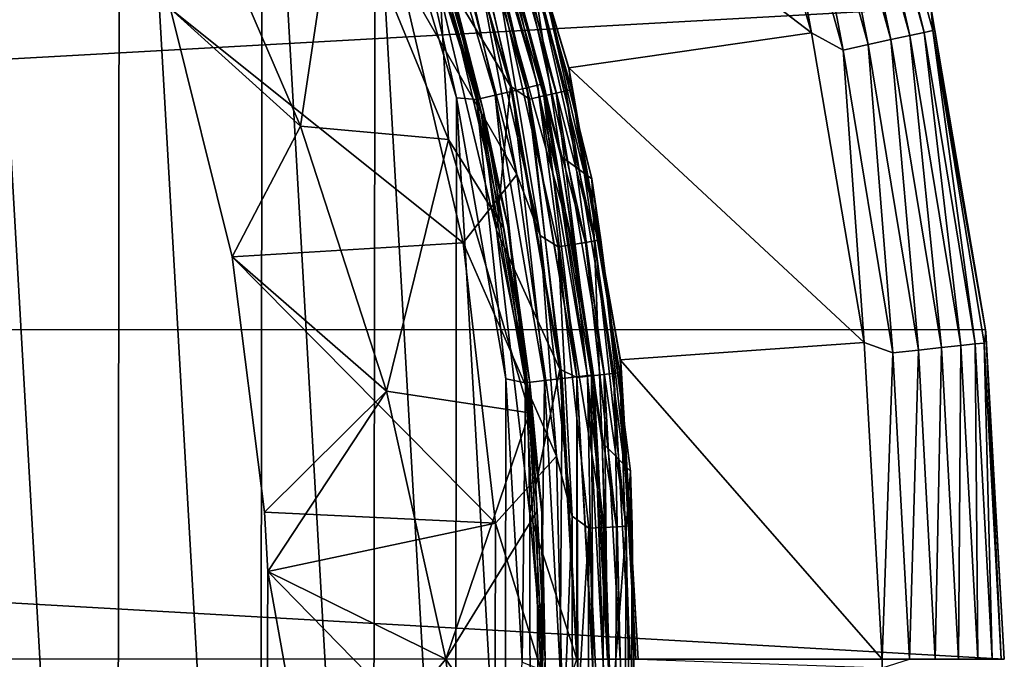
# Model space of a CAD drawing. Header units: metres. Extents: x -24 to 24, y -207 to 24.
# Tile 47 of 59: x 16 to 24, y 0 to 5. Entities that reach past the tile are written whole.
import ezdxf

# ---------------------------------------------------------------- set-up
doc = ezdxf.new("R2010")
doc.units = ezdxf.units.M
doc.layers.add('solid_12421093', color=7, linetype='CONTINUOUS')

msp = doc.modelspace()

# ---------------------------------------------------------------- linework, layer by layer
at = {"layer": 'solid_12421093'}
for points in [[(15.363675, 12.869987, 325.852448), (15.325694, -12.911838, 325.85318), (16.732117, -11.037485, 325.825012)], [(15.363675, 12.869987, 325.852448), (16.732117, -11.037485, 325.825012), (16.756567, 10.99761, 325.824493)], [(16.756567, 10.99761, 325.824493), (16.732117, -11.037485, 325.825012), (17.903967, -9.016746, 325.799622)], [(16.756567, 10.99761, 325.824493), (17.903967, -9.016746, 325.799622), (17.923458, 8.97809, 325.799194)], [(17.923458, 8.97809, 325.799194), (17.903967, -9.016746, 325.799622), (18.828417, -6.883923, 325.778412)], [(17.923458, 8.97809, 325.799194), (18.828417, -6.883923, 325.778412), (18.846983, 6.831898, 325.777954)], [(22.419647, 5.133508), (21.697334, 7.6267), (19.728989, 7.192601)], [(22.006895, 7.414987, -0.025072), (21.697334, 7.6267), (22.419647, 5.133508)], [(22.537325, 7.593709, -0.377037), (22.387207, 7.543128, -0.218448), (23.071527, 5.078427, -0.218448)], [(22.650198, 7.63174, -0.566925), (22.537325, 7.593709, -0.377037), (23.226234, 5.112481, -0.377037)], [(23.226234, 5.112481, -0.377037), (22.537325, 7.593709, -0.377037), (23.071527, 5.078427, -0.218448)], [(22.720152, 7.655311, -0.778573), (22.650198, 7.63174, -0.566925), (23.342558, 5.138085, -0.566925)], [(23.342558, 5.138085, -0.566925), (22.650198, 7.63174, -0.566925), (23.226234, 5.112481, -0.377037)], [(23.41465, 5.153955, -0.778573), (22.720152, 7.655311, -0.778573), (23.342558, 5.138085, -0.566925)], [(23.400629, 5.330157, -1), (22.720152, 7.655311, -0.778573), (23.41465, 5.153955, -0.778573)], [(22.387207, 7.543128, -0.218448), (22.207386, 7.48254, -0.099129), (22.886209, 5.037636, -0.099129)], [(23.071527, 5.078427, -0.218448), (22.387207, 7.543128, -0.218448), (22.886209, 5.037636, -0.099129)], [(22.207386, 7.48254, -0.099129), (22.006895, 7.414987, -0.025072), (22.679592, 4.992156, -0.025072)], [(22.886209, 5.037636, -0.099129), (22.207386, 7.48254, -0.099129), (22.679592, 4.992156, -0.025072)], [(22.679592, 4.992156, -0.025072), (22.006895, 7.414987, -0.025072), (22.419647, 5.133508)], [(20.432632, 4.848017), (19.728989, 7.192601), (19.733545, 7.182423, 297)], [(22.419647, 5.133508), (19.728989, 7.192601), (20.432632, 4.848017)], [(20.433943, 4.842933, 297), (19.733545, 7.182423, 297), (19.805597, 6.930278, 297.128906)], [(20.432632, 4.848017), (19.733545, 7.182423, 297), (20.433943, 4.842933, 297)], [(19.40797, 6.989988, 325.481995), (20.090321, 4.684424, 325.465179), (19.490786, 7.021084, 325.332611)], [(19.490786, 7.021084, 325.332611), (20.176044, 4.705255, 325.315613), (19.5378, 7.039393, 325.173553)], [(20.090321, 4.684424, 325.465179), (20.176044, 4.705255, 325.315613), (19.490786, 7.021084, 325.332611)], [(19.5378, 7.039393, 325.173553), (20.224712, 4.71753, 325.156494), (19.765825, 6.417624, 325.029388)], [(20.176044, 4.705255, 325.315613), (20.224712, 4.71753, 325.156494), (19.5378, 7.039393, 325.173553)], [(19.155867, 6.897514, 325.702118), (19.829376, 4.622557, 325.685699), (19.293242, 6.947666, 325.608582)], [(19.954346, 4.697986, 297.5), (19.274887, 6.975869, 297.5), (19.301783, 5.781861, 297.5)], [(19.471756, 6.813462, 297.482971), (19.274887, 6.975869, 297.5), (19.954346, 4.697986, 297.5)], [(19.293242, 6.947666, 325.608582), (19.971567, 4.656105, 325.591919), (19.40797, 6.989988, 325.481995)], [(19.829376, 4.622557, 325.685699), (19.971567, 4.656105, 325.591919), (19.293242, 6.947666, 325.608582)], [(19.971567, 4.656105, 325.591919), (20.090321, 4.684424, 325.465179), (19.40797, 6.989988, 325.481995)], [(19.008112, 6.843921, 325.757996), (19.676441, 4.586696, 325.741821), (19.155867, 6.897514, 325.702118)], [(19.676441, 4.586696, 325.741821), (19.829376, 4.622557, 325.685699), (19.155867, 6.897514, 325.702118)], [(19.683496, 6.887553, 297.353363), (19.585686, 6.853328, 297.432953), (20.229864, 4.617334, 297.432953)], [(19.758507, 6.913801, 297.249664), (19.683496, 6.887553, 297.353363), (20.330893, 4.640393, 297.353363)], [(20.330893, 4.640393, 297.353363), (19.683496, 6.887553, 297.353363), (20.229864, 4.617334, 297.432953)], [(19.805597, 6.930278, 297.128906), (19.758507, 6.913801, 297.249664), (20.408369, 4.658077, 297.249664)], [(20.408369, 4.658077, 297.249664), (19.758507, 6.913801, 297.249664), (20.330893, 4.640393, 297.353363)], [(20.457008, 4.669178, 297.128906), (19.805597, 6.930278, 297.128906), (20.408369, 4.658077, 297.249664)], [(20.433943, 4.842933, 297), (19.805597, 6.930278, 297.128906), (20.457008, 4.669178, 297.128906)], [(18.846983, 6.831898, 325.777954), (18.828417, -6.883923, 325.778412), (19.503794, -4.642883, 325.762207)], [(18.846983, 6.831898, 325.777954), (19.514475, 4.600313, 325.761963), (19.008112, 6.843921, 325.757996)], [(18.846983, 6.831898, 325.777954), (19.503794, -4.642883, 325.762207), (19.514475, 4.600313, 325.761963)], [(19.514475, 4.600313, 325.761963), (19.676441, 4.586696, 325.741821), (19.008112, 6.843921, 325.757996)], [(19.585686, 6.853328, 297.432953), (19.471756, 6.813462, 297.482971), (20.112186, 4.590476, 297.482971)], [(20.112186, 4.590476, 297.482971), (19.471756, 6.813462, 297.482971), (19.954346, 4.697986, 297.5)], [(20.229864, 4.617334, 297.432953), (19.585686, 6.853328, 297.432953), (20.112186, 4.590476, 297.482971)], [(19.085991, 6.678477, 297.529297), (19.383825, 5.859162, 297.600006), (19.713736, 4.499531, 297.529297)], [(19.301783, 5.781861, 297.5), (19.085991, 6.678477, 297.529297), (19.713736, 4.499531, 297.529297)], [(19.10445, 6.684937, 297.838165), (19.359274, 5.807847, 297.931915), (19.732801, 4.503883, 297.838165)], [(19.10445, 6.684937, 297.838165), (19.732801, 4.503883, 297.838165), (19.399288, 5.807765, 297.73999)], [(18.234892, 4.370033, 300.813782), (17.321171, 6.491983, 301.223541), (17.172295, 5.331779, 302)], [(18.546156, 6.450302, 299.197601), (17.321171, 6.491983, 301.223541), (18.234892, 4.370033, 300.813782)], [(19.447083, 4.261453, 298.624756), (18.546156, 6.450302, 299.197601), (18.234892, 4.370033, 300.813782)], [(19.359274, 5.807847, 297.931915), (18.546156, 6.450302, 299.197601), (19.447083, 4.261453, 298.624756)], [(19.765825, 6.417624, 325.029388), (20.368597, 4.122992, 325.015472), (20.033474, 6.282918, 300.504364)], [(20.224712, 4.71753, 325.156494), (20.368597, 4.122992, 325.015472), (19.765825, 6.417624, 325.029388)], [(19.424822, 6.231624, 300), (20.008244, 3.973537, 300), (19.042685, 5.650263, 302)], [(19.682127, 5.714797, 300), (20.008244, 3.973537, 300), (19.424822, 6.231624, 300)], [(20.179203, 5.739784, 300.374603), (20.033474, 6.282918, 300.504364), (20.62277, 3.939099, 300.504364)], [(20.368597, 4.122992, 325.015472), (20.62277, 3.939099, 300.504364), (20.033474, 6.282918, 300.504364)], [(19.900768, 3.530628, 297.932312), (19.359274, 5.807847, 297.931915), (19.447083, 4.261453, 298.624756)], [(19.732801, 4.503883, 297.838165), (19.359274, 5.807847, 297.931915), (19.900768, 3.530628, 297.932312)], [(19.932106, 3.574023, 297.600006), (19.383825, 5.859162, 297.600006), (19.399288, 5.807765, 297.73999)], [(19.713736, 4.499531, 297.529297), (19.383825, 5.859162, 297.600006), (19.932106, 3.574023, 297.600006)], [(19.732801, 4.503883, 297.838165), (19.942356, 3.516376, 297.73999), (19.399288, 5.807765, 297.73999)], [(19.932106, 3.574023, 297.600006), (19.399288, 5.807765, 297.73999), (19.942356, 3.516376, 297.73999)], [(19.839897, 3.518155, 297.5), (19.301783, 5.781861, 297.5), (19.713736, 4.499531, 297.529297)], [(19.954346, 4.697986, 297.5), (19.301783, 5.781861, 297.5), (19.839897, 3.518155, 297.5)], [(20.055368, 5.704561, 300.148193), (20.131718, 5.726278, 300.252869), (20.647282, 3.43017, 300.252869)], [(20.131718, 5.726278, 300.252869), (20.179203, 5.739784, 300.374603), (20.695982, 3.438261, 300.374603)], [(20.647282, 3.43017, 300.252869), (20.131718, 5.726278, 300.252869), (20.695982, 3.438261, 300.374603)], [(20.695982, 3.438261, 300.374603), (20.179203, 5.739784, 300.374603), (20.62277, 3.939099, 300.504364)], [(17.172295, 5.331779, 302), (19.042685, 5.650263, 302), (19.568172, 3.412658, 302)], [(20.008244, 3.973537, 300), (19.568172, 3.412658, 302), (19.042685, 5.650263, 302)], [(19.682127, 5.714797, 300), (20.198736, 3.472179, 300), (20.008244, 3.973537, 300)], [(19.838793, 5.642958, 300.017212), (20.198736, 3.472179, 300), (19.682127, 5.714797, 300)], [(19.838793, 5.642958, 300.017212), (19.955427, 5.676134, 300.06778), (20.466476, 3.400133, 300.06778)], [(19.955427, 5.676134, 300.06778), (20.055368, 5.704561, 300.148193), (20.568977, 3.417162, 300.148193)], [(20.466476, 3.400133, 300.06778), (19.955427, 5.676134, 300.06778), (20.568977, 3.417162, 300.148193)], [(20.568977, 3.417162, 300.148193), (20.055368, 5.704561, 300.148193), (20.647282, 3.43017, 300.252869)], [(20.346855, 3.38026, 300.017212), (20.198736, 3.472179, 300), (19.838793, 5.642958, 300.017212)], [(20.346855, 3.38026, 300.017212), (19.838793, 5.642958, 300.017212), (20.466476, 3.400133, 300.06778)], [(23.398376, 5.339491, -4), (-23.845577, 2.712682, -4), (-23.392511, 5.364954, -4)], [(23.846842, 2.700126, -4), (-23.845577, 2.712682, -4), (23.398376, 5.339491, -4)], [(17.676981, 3.299064, 302), (17.172295, 5.331779, 302), (19.568172, 3.412658, 302)], [(18.234892, 4.370033, 300.813782), (17.172295, 5.331779, 302), (17.676981, 3.299064, 302)], [(23.846842, 2.700126, -4), (23.398376, 5.339491, -4), (23.400629, 5.330157, -1)], [(23.849686, 2.681875, -1), (23.400629, 5.330157, -1), (23.41465, 5.153955, -0.778573)], [(23.846842, 2.700126, -4), (23.400629, 5.330157, -1), (23.849686, 2.681875, -1)], [(22.852272, 2.596781), (22.419647, 5.133508), (20.432632, 4.848017)], [(22.679592, 4.992156, -0.025072), (22.419647, 5.133508), (22.852272, 2.596781)], [(23.226234, 5.112481, -0.377037), (23.071527, 5.078427, -0.218448), (23.485357, 2.554186, -0.218448)], [(23.342558, 5.138085, -0.566925), (23.226234, 5.112481, -0.377037), (23.642838, 2.571314, -0.377037)], [(23.642838, 2.571314, -0.377037), (23.226234, 5.112481, -0.377037), (23.485357, 2.554186, -0.218448)], [(23.41465, 5.153955, -0.778573), (23.342558, 5.138085, -0.566925), (23.761248, 2.584191, -0.566925)], [(23.761248, 2.584191, -0.566925), (23.342558, 5.138085, -0.566925), (23.642838, 2.571314, -0.377037)], [(23.834633, 2.592173, -0.778573), (23.41465, 5.153955, -0.778573), (23.761248, 2.584191, -0.566925)], [(23.849686, 2.681875, -1), (23.41465, 5.153955, -0.778573), (23.834633, 2.592173, -0.778573)], [(22.886209, 5.037636, -0.099129), (22.679592, 4.992156, -0.025072), (23.08639, 2.510796, -0.025072)], [(23.071527, 5.078427, -0.218448), (22.886209, 5.037636, -0.099129), (23.296715, 2.53367, -0.099129)], [(23.296715, 2.53367, -0.099129), (22.886209, 5.037636, -0.099129), (23.08639, 2.510796, -0.025072)], [(23.485357, 2.554186, -0.218448), (23.071527, 5.078427, -0.218448), (23.296715, 2.53367, -0.099129)], [(23.08639, 2.510796, -0.025072), (22.679592, 4.992156, -0.025072), (22.852272, 2.596781)], [(20.855095, 2.453964), (20.432632, 4.848017), (20.433943, 4.842933, 297)], [(22.852272, 2.596781), (20.432632, 4.848017), (20.855095, 2.453964)], [(20.858006, 2.437951, 297), (20.433943, 4.842933, 297), (20.457008, 4.669178, 297.128906)], [(20.855095, 2.453964), (20.433943, 4.842933, 297), (20.858006, 2.437951, 297)], [(20.360903, 2.377885, 297.5), (19.954346, 4.697986, 297.5), (19.839897, 3.518155, 297.5)], [(20.112186, 4.590476, 297.482971), (19.954346, 4.697986, 297.5), (20.360903, 2.377885, 297.5)], [(19.971567, 4.656105, 325.591919), (20.378283, 2.301129, 325.581665), (20.090321, 4.684424, 325.465179)], [(20.090321, 4.684424, 325.465179), (20.499441, 2.315059, 325.454803), (20.176044, 4.705255, 325.315613)], [(20.378283, 2.301129, 325.581665), (20.499441, 2.315059, 325.454803), (20.090321, 4.684424, 325.465179)], [(20.176044, 4.705255, 325.315613), (20.58691, 2.325339, 325.305176), (20.224712, 4.71753, 325.156494)], [(20.499441, 2.315059, 325.454803), (20.58691, 2.325339, 325.305176), (20.176044, 4.705255, 325.315613)], [(20.224712, 4.71753, 325.156494), (20.636572, 2.331413, 325.145996), (20.368597, 4.122992, 325.015472)], [(20.58691, 2.325339, 325.305176), (20.636572, 2.331413, 325.145996), (20.224712, 4.71753, 325.156494)], [(19.514475, 4.600313, 325.761963), (19.503794, -4.642883, 325.762207), (19.911051, -2.353869, 325.752167)], [(19.514475, 4.600313, 325.761963), (19.917149, 2.298807, 325.752014), (19.676441, 4.586696, 325.741821)], [(19.514475, 4.600313, 325.761963), (19.911051, -2.353869, 325.752167), (19.917149, 2.298807, 325.752014)], [(19.676441, 4.586696, 325.741821), (20.077179, 2.267008, 325.731873), (19.829376, 4.622557, 325.685699)], [(19.829376, 4.622557, 325.685699), (20.233213, 2.284646, 325.675598), (19.971567, 4.656105, 325.591919)], [(20.077179, 2.267008, 325.731873), (20.233213, 2.284646, 325.675598), (19.829376, 4.622557, 325.685699)], [(20.233213, 2.284646, 325.675598), (20.378283, 2.301129, 325.581665), (19.971567, 4.656105, 325.591919)], [(20.229864, 4.617334, 297.432953), (20.112186, 4.590476, 297.482971), (20.499697, 2.309761, 297.482971)], [(20.330893, 4.640393, 297.353363), (20.229864, 4.617334, 297.432953), (20.61964, 2.323276, 297.432953)], [(20.61964, 2.323276, 297.432953), (20.229864, 4.617334, 297.432953), (20.499697, 2.309761, 297.482971)], [(20.408369, 4.658077, 297.249664), (20.330893, 4.640393, 297.353363), (20.722614, 2.334878, 297.353363)], [(20.722614, 2.334878, 297.353363), (20.330893, 4.640393, 297.353363), (20.61964, 2.323276, 297.432953)], [(20.457008, 4.669178, 297.128906), (20.408369, 4.658077, 297.249664), (20.801586, 2.343776, 297.249664)], [(20.801586, 2.343776, 297.249664), (20.408369, 4.658077, 297.249664), (20.722614, 2.334878, 297.353363)], [(20.85116, 2.349362, 297.128906), (20.457008, 4.669178, 297.128906), (20.801586, 2.343776, 297.249664)], [(20.858006, 2.437951, 297), (20.457008, 4.669178, 297.128906), (20.85116, 2.349362, 297.128906)], [(19.917149, 2.298807, 325.752014), (20.077179, 2.267008, 325.731873), (19.676441, 4.586696, 325.741821)], [(20.499697, 2.309761, 297.482971), (20.112186, 4.590476, 297.482971), (20.360903, 2.377885, 297.5)], [(19.713736, 4.499531, 297.529297), (19.932106, 3.574023, 297.600006), (20.093567, 2.264001, 297.529297)], [(19.839897, 3.518155, 297.5), (19.713736, 4.499531, 297.529297), (20.093567, 2.264001, 297.529297)], [(19.732801, 4.503883, 297.838165), (19.900768, 3.530628, 297.932312), (20.113001, 2.266191, 297.838165)], [(19.732801, 4.503883, 297.838165), (20.113001, 2.266191, 297.838165), (19.942356, 3.516376, 297.73999)], [(18.939293, 2.197919, 300.274139), (18.234892, 4.370033, 300.813782), (17.676981, 3.299064, 302)], [(19.447083, 4.261453, 298.624756), (18.234892, 4.370033, 300.813782), (18.939293, 2.197919, 300.274139)], [(20.110872, 2.019537, 297.931152), (19.447083, 4.261453, 298.624756), (18.939293, 2.197919, 300.274139)], [(19.900768, 3.530628, 297.932312), (19.447083, 4.261453, 298.624756), (20.110872, 2.019537, 297.931152)], [(20.368597, 4.122992, 325.015472), (20.705622, 1.777342, 325.007355), (20.62277, 3.939099, 300.504364)], [(20.636572, 2.331413, 325.145996), (20.705622, 1.777342, 325.007355), (20.368597, 4.122992, 325.015472)], [(20.008244, 3.973537, 300), (20.33194, 1.664127, 300), (19.568172, 3.412658, 302)], [(20.198736, 3.472179, 300), (20.33194, 1.664127, 300), (20.008244, 3.973537, 300)], [(20.695982, 3.438261, 300.374603), (20.62277, 3.939099, 300.504364), (20.938816, 1.543087, 300.504364)], [(20.705622, 1.777342, 325.007355), (20.938816, 1.543087, 300.504364), (20.62277, 3.939099, 300.504364)], [(20.211952, 1.24075, 297.600006), (19.932106, 3.574023, 297.600006), (19.942356, 3.516376, 297.73999)], [(20.093567, 2.264001, 297.529297), (19.932106, 3.574023, 297.600006), (20.211952, 1.24075, 297.600006)], [(20.113962, 1.193668, 297.5), (19.839897, 3.518155, 297.5), (20.093567, 2.264001, 297.529297)], [(20.360903, 2.377885, 297.5), (19.839897, 3.518155, 297.5), (20.113962, 1.193668, 297.5)], [(20.113001, 2.266191, 297.838165), (19.900768, 3.530628, 297.932312), (20.110872, 2.019537, 297.931152)], [(20.113001, 2.266191, 297.838165), (20.21574, 1.177433, 297.73999), (19.942356, 3.516376, 297.73999)], [(20.211952, 1.24075, 297.600006), (19.942356, 3.516376, 297.73999), (20.21574, 1.177433, 297.73999)], [(20.198736, 3.472179, 300), (20.46158, 1.173293, 300), (20.33194, 1.664127, 300)], [(20.346855, 3.38026, 300.017212), (20.46158, 1.173293, 300), (20.198736, 3.472179, 300)], [(17.676981, 3.299064, 302), (19.568172, 3.412658, 302), (19.832102, 1.11565, 302)], [(20.33194, 1.664127, 300), (19.832102, 1.11565, 302), (19.568172, 3.412658, 302)], [(20.346855, 3.38026, 300.017212), (20.466476, 3.400133, 300.06778), (20.718801, 1.08115, 300.06778)], [(20.466476, 3.400133, 300.06778), (20.568977, 3.417162, 300.148193), (20.822565, 1.086564, 300.148193)], [(20.718801, 1.08115, 300.06778), (20.466476, 3.400133, 300.06778), (20.822565, 1.086564, 300.148193)], [(20.568977, 3.417162, 300.148193), (20.647282, 3.43017, 300.252869), (20.901834, 1.090701, 300.252869)], [(20.822565, 1.086564, 300.148193), (20.568977, 3.417162, 300.148193), (20.901834, 1.090701, 300.252869)], [(20.647282, 3.43017, 300.252869), (20.695982, 3.438261, 300.374603), (20.951136, 1.093274, 300.374603)], [(20.901834, 1.090701, 300.252869), (20.647282, 3.43017, 300.252869), (20.951136, 1.093274, 300.374603)], [(20.951136, 1.093274, 300.374603), (20.695982, 3.438261, 300.374603), (20.938816, 1.543087, 300.504364)], [(20.597706, 1.074831, 300.017212), (20.46158, 1.173293, 300), (20.346855, 3.38026, 300.017212)], [(20.597706, 1.074831, 300.017212), (20.346855, 3.38026, 300.017212), (20.718801, 1.08115, 300.06778)], [(17.940701, 1.207119, 302), (17.676981, 3.299064, 302), (19.832102, 1.11565, 302)], [(18.939293, 2.197919, 300.274139), (17.676981, 3.299064, 302), (17.940701, 1.207119, 302)], [(-23.845577, 2.712682, -4), (24, 0, -4), (-24, 0, -4)], [(23.846842, 2.700126, -4), (24, 0, -4), (-23.845577, 2.712682, -4)], [(23.849686, 2.681875, -1), (23.834633, 2.592173, -0.778573), (23.975178, 0, -0.778573)], [(23.846842, 2.700126, -4), (23.849686, 2.681875, -1), (24, 0, -1)], [(23.846842, 2.700126, -4), (24, 0, -1), (24, 0, -4)], [(24, 0, -1), (23.849686, 2.681875, -1), (23.975178, 0, -0.778573)], [(22.999884, 0.00226), (22.852272, 2.596781), (20.855095, 2.453964)], [(23.08639, 2.510796, -0.025072), (22.852272, 2.596781), (22.999884, 0.00226)], [(23.761248, 2.584191, -0.566925), (23.642838, 2.571314, -0.377037), (23.782251, 0, -0.377037)], [(23.834633, 2.592173, -0.778573), (23.761248, 2.584191, -0.566925), (23.901358, 0, -0.566925)], [(23.901358, 0, -0.566925), (23.761248, 2.584191, -0.566925), (23.782251, 0, -0.377037)], [(23.975178, 0, -0.778573), (23.834633, 2.592173, -0.778573), (23.901358, 0, -0.566925)], [(23.222521, 0, -0.025072), (23.08639, 2.510796, -0.025072), (22.999884, 0.00226)], [(23.296715, 2.53367, -0.099129), (23.08639, 2.510796, -0.025072), (23.222521, 0, -0.025072)], [(23.434086, 0, -0.099129), (23.296715, 2.53367, -0.099129), (23.222521, 0, -0.025072)], [(23.485357, 2.554186, -0.218448), (23.296715, 2.53367, -0.099129), (23.434086, 0, -0.099129)], [(23.62384, 0, -0.218448), (23.485357, 2.554186, -0.218448), (23.434086, 0, -0.099129)], [(23.642838, 2.571314, -0.377037), (23.485357, 2.554186, -0.218448), (23.62384, 0, -0.218448)], [(23.782251, 0, -0.377037), (23.642838, 2.571314, -0.377037), (23.62384, 0, -0.218448)], [(20.858006, 2.437951, 297), (20.85116, 2.349362, 297.128906), (20.983099, 0, 297.128906)], [(20.855095, 2.453964), (20.858006, 2.437951, 297), (21, 0, 297)], [(20.855095, 2.453964), (21, 0, 297), (21, 0)], [(22.999884, 0.00226), (20.855095, 2.453964), (21, 0)], [(21, 0, 297), (20.858006, 2.437951, 297), (20.983099, 0, 297.128906)], [(20.5, 0, 297.5), (20.360903, 2.377885, 297.5), (20.113962, 1.193668, 297.5)], [(20.499697, 2.309761, 297.482971), (20.360903, 2.377885, 297.5), (20.5, 0, 297.5)], [(20.801586, 2.343776, 297.249664), (20.722614, 2.334878, 297.353363), (20.853739, 0, 297.353363)], [(20.85116, 2.349362, 297.128906), (20.801586, 2.343776, 297.249664), (20.933208, 0, 297.249664)], [(20.933208, 0, 297.249664), (20.801586, 2.343776, 297.249664), (20.853739, 0, 297.353363)], [(20.983099, 0, 297.128906), (20.85116, 2.349362, 297.128906), (20.933208, 0, 297.249664)], [(19.917149, 2.298807, 325.752014), (19.911051, -2.353869, 325.752167), (20.050344, -0.0226, 325.748688)], [(19.917149, 2.298807, 325.752014), (20.050344, -0.0226, 325.748688), (20.077179, 2.267008, 325.731873)], [(20.050344, -0.0226, 325.748688), (20.204844, -0.083559, 325.728668), (20.077179, 2.267008, 325.731873)], [(20.077179, 2.267008, 325.731873), (20.204844, -0.083559, 325.728668), (20.233213, 2.284646, 325.675598)], [(20.093567, 2.264001, 297.529297), (20.211952, 1.24075, 297.600006), (20.220711, 0, 297.529297)], [(20.113962, 1.193668, 297.5), (20.093567, 2.264001, 297.529297), (20.220711, 0, 297.529297)], [(20.113001, 2.266191, 297.838165), (20.110872, 2.019537, 297.931152), (20.175133, 1.213712, 297.932129)], [(20.113001, 2.266191, 297.838165), (20.175133, 1.213712, 297.932129), (20.240267, 0, 297.838165)], [(20.113001, 2.266191, 297.838165), (20.240267, 0, 297.838165), (20.21574, 1.177433, 297.73999)], [(20.204844, -0.083559, 325.728668), (20.361855, -0.084385, 325.672333), (20.233213, 2.284646, 325.675598)], [(20.233213, 2.284646, 325.675598), (20.361855, -0.084385, 325.672333), (20.378283, 2.301129, 325.581665)], [(20.361855, -0.084385, 325.672333), (20.507824, -0.085193, 325.578369), (20.378283, 2.301129, 325.581665)], [(20.378283, 2.301129, 325.581665), (20.507824, -0.085193, 325.578369), (20.499441, 2.315059, 325.454803)], [(20.499441, 2.315059, 325.454803), (20.62974, -0.085842, 325.451447), (20.58691, 2.325339, 325.305176)], [(20.507824, -0.085193, 325.578369), (20.62974, -0.085842, 325.451447), (20.499441, 2.315059, 325.454803)], [(20.61964, 2.323276, 297.432953), (20.499697, 2.309761, 297.482971), (20.62941, 0, 297.482971)], [(20.62941, 0, 297.482971), (20.499697, 2.309761, 297.482971), (20.5, 0, 297.5)], [(20.58691, 2.325339, 325.305176), (20.717762, -0.086253, 325.301788), (20.636572, 2.331413, 325.145996)], [(20.62974, -0.085842, 325.451447), (20.717762, -0.086253, 325.301788), (20.58691, 2.325339, 325.305176)], [(20.722614, 2.334878, 297.353363), (20.61964, 2.323276, 297.432953), (20.750113, 0, 297.432953)], [(20.750113, 0, 297.432953), (20.61964, 2.323276, 297.432953), (20.62941, 0, 297.482971)], [(20.636572, 2.331413, 325.145996), (20.767738, -0.086464, 325.142578), (20.705622, 1.777342, 325.007355)], [(20.717762, -0.086253, 325.301788), (20.767738, -0.086464, 325.142578), (20.636572, 2.331413, 325.145996)], [(20.853739, 0, 297.353363), (20.722614, 2.334878, 297.353363), (20.750113, 0, 297.432953)], [(18.939293, 2.197919, 300.274139), (17.940701, 1.207119, 302), (17.967024, 0.721054, 302)], [(19.426289, 0.000576, 299.61084), (18.939293, 2.197919, 300.274139), (17.967024, 0.721054, 302)], [(20.110872, 2.019537, 297.931152), (18.939293, 2.197919, 300.274139), (19.426289, 0.000576, 299.61084)], [(20.175133, 1.213712, 297.932129), (20.110872, 2.019537, 297.931152), (19.426289, 0.000576, 299.61084)], [(20.705622, 1.777342, 325.007355), (20.773289, -0.593964, 325.005737), (20.938816, 1.543087, 300.504364)], [(20.767738, -0.086464, 325.142578), (20.773289, -0.593964, 325.005737), (20.705622, 1.777342, 325.007355)], [(20.33194, 1.664127, 300), (20.388014, -0.670501, 300), (19.832102, 1.11565, 302)], [(20.46158, 1.173293, 300), (20.388014, -0.670501, 300), (20.33194, 1.664127, 300)], [(20.773289, -0.593964, 325.005737), (20.977425, -0.873371, 300.504364), (20.938816, 1.543087, 300.504364)], [(20.951136, 1.093274, 300.374603), (20.938816, 1.543087, 300.504364), (20.977425, -0.873371, 300.504364)], [(20.180939, -1.118278, 297.931427), (20.175133, 1.213712, 297.932129), (19.426289, 0.000576, 299.61084)], [(20.240267, 0, 297.838165), (20.175133, 1.213712, 297.932129), (20.180939, -1.118278, 297.931427)], [(20.219597, -1.109232, 297.600006), (20.211952, 1.24075, 297.600006), (20.21574, 1.177433, 297.73999)], [(20.220711, 0, 297.529297), (20.211952, 1.24075, 297.600006), (20.219597, -1.109232, 297.600006)], [(17.967024, 0.721054, 302), (17.940701, 1.207119, 302), (19.832102, 1.11565, 302)], [(20.11725, -1.134359, 297.5), (20.113962, 1.193668, 297.5), (20.220711, 0, 297.529297)], [(20.5, 0, 297.5), (20.113962, 1.193668, 297.5), (20.11725, -1.134359, 297.5)], [(20.240267, 0, 297.838165), (20.21574, -1.177433, 297.73999), (20.21574, 1.177433, 297.73999)], [(20.219597, -1.109232, 297.600006), (20.21574, 1.177433, 297.73999), (20.21574, -1.177433, 297.73999)], [(20.46158, 1.173293, 300), (20.463684, -1.129507, 300), (20.388014, -0.670501, 300)], [(20.597706, 1.074831, 300.017212), (20.463684, -1.129507, 300), (20.46158, 1.173293, 300)], [(17.967024, 0.721054, 302), (19.832102, 1.11565, 302), (19.827995, -1.184007, 302)], [(20.388014, -0.670501, 300), (19.827995, -1.184007, 302), (19.832102, 1.11565, 302)], [(20.588169, -1.244186, 300.017212), (20.463684, -1.129507, 300), (20.597706, 1.074831, 300.017212)], [(20.588169, -1.244186, 300.017212), (20.597706, 1.074831, 300.017212), (20.709209, -1.251501, 300.06778)], [(20.597706, 1.074831, 300.017212), (20.718801, 1.08115, 300.06778), (20.709209, -1.251501, 300.06778)], [(20.709209, -1.251501, 300.06778), (20.718801, 1.08115, 300.06778), (20.812925, -1.257769, 300.148193)], [(20.718801, 1.08115, 300.06778), (20.822565, 1.086564, 300.148193), (20.812925, -1.257769, 300.148193)], [(20.812925, -1.257769, 300.148193), (20.822565, 1.086564, 300.148193), (20.892159, -1.262557, 300.252869)], [(20.822565, 1.086564, 300.148193), (20.901834, 1.090701, 300.252869), (20.892159, -1.262557, 300.252869)], [(20.892159, -1.262557, 300.252869), (20.901834, 1.090701, 300.252869), (20.941437, -1.265535, 300.374603)], [(20.901834, 1.090701, 300.252869), (20.951136, 1.093274, 300.374603), (20.941437, -1.265535, 300.374603)], [(20.941437, -1.265535, 300.374603), (20.951136, 1.093274, 300.374603), (20.977425, -0.873371, 300.504364)], [(17.959896, -0.892721, 302), (17.967024, 0.721054, 302), (19.827995, -1.184007, 302)], [(18.331333, -1.306386, 301.410736), (17.967024, 0.721054, 302), (17.959896, -0.892721, 302)], [(18.331333, -1.306386, 301.410736), (19.426289, 0.000576, 299.61084), (17.967024, 0.721054, 302)], [(18.331333, -1.306386, 301.410736), (19.69029, -2.196774, 298.831482), (19.426289, 0.000576, 299.61084)], [(20.180939, -1.118278, 297.931427), (19.426289, 0.000576, 299.61084), (19.69029, -2.196774, 298.831482)], [(20.240267, 0, 297.838165), (20.180939, -1.118278, 297.931427), (20.113001, -2.266191, 297.838165)], [(20.240267, 0, 297.838165), (20.113001, -2.266191, 297.838165), (20.21574, -1.177433, 297.73999)], [(22.999884, -0.069411), (22.999884, 0.00226), (21, 0)], [(23.222521, 0, -0.025072), (22.999884, 0.00226), (22.999884, -0.069411)]]:
    msp.add_3dface(points, dxfattribs=at)

doc.saveas('drawing.dxf')
